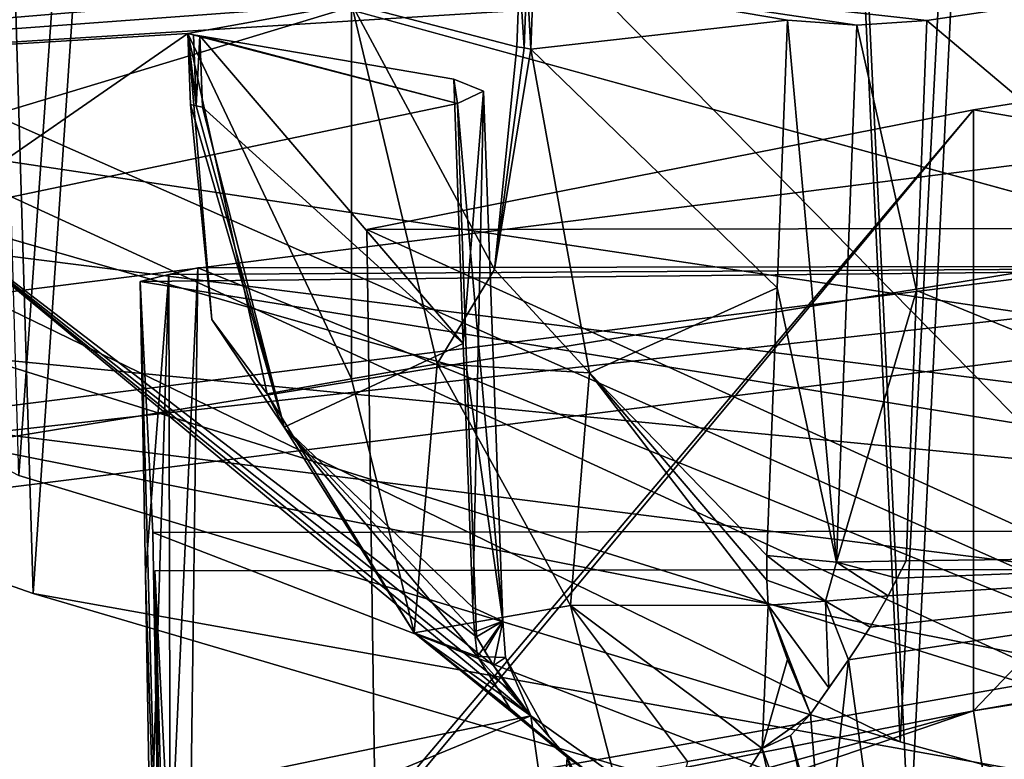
# Model space of a CAD drawing. Header units: millimetres. Extents: x -108 to 102, y -29 to 80.
# Tile 24 of 256: x -72.514 to -71.532, y 27.088 to 27.826. Entities that reach past the tile are written whole.
import ezdxf

# ---------------------------------------------------------------- set-up
doc = ezdxf.new("R2010")
doc.units = ezdxf.units.MM
doc.header["$LTSCALE"] = 65.185185
for name, color, linetype in [('115', 7, 'CONTINUOUS'), ('116', 7, 'CONTINUOUS'), ('1179', 7, 'CONTINUOUS'), ('1214', 7, 'CONTINUOUS'), ('1307', 7, 'CONTINUOUS'), ('1319', 7, 'CONTINUOUS'), ('1320', 7, 'CONTINUOUS'), ('1346', 7, 'CONTINUOUS'), ('1348', 7, 'CONTINUOUS'), ('1357', 7, 'CONTINUOUS'), ('1369', 7, 'CONTINUOUS'), ('1596', 7, 'CONTINUOUS'), ('1613', 7, 'CONTINUOUS'), ('1628', 7, 'CONTINUOUS'), ('1639', 7, 'CONTINUOUS'), ('1701', 7, 'CONTINUOUS'), ('1728', 7, 'CONTINUOUS'), ('173', 7, 'CONTINUOUS'), ('1742', 7, 'CONTINUOUS'), ('175', 7, 'CONTINUOUS'), ('176', 7, 'CONTINUOUS'), ('181', 7, 'CONTINUOUS'), ('1859', 7, 'CONTINUOUS'), ('1893', 7, 'CONTINUOUS'), ('1906', 7, 'CONTINUOUS'), ('2045', 7, 'CONTINUOUS'), ('2143', 7, 'CONTINUOUS'), ('2167', 7, 'CONTINUOUS'), ('2194', 7, 'CONTINUOUS'), ('2197', 7, 'CONTINUOUS'), ('2344', 7, 'CONTINUOUS'), ('2370', 7, 'CONTINUOUS'), ('2377', 7, 'CONTINUOUS'), ('2387', 7, 'CONTINUOUS'), ('2395', 7, 'CONTINUOUS'), ('246', 7, 'CONTINUOUS'), ('331', 7, 'CONTINUOUS'), ('485', 7, 'CONTINUOUS'), ('492', 7, 'CONTINUOUS'), ('510', 7, 'CONTINUOUS'), ('662', 7, 'CONTINUOUS'), ('698', 7, 'CONTINUOUS'), ('711', 7, 'CONTINUOUS'), ('722', 7, 'CONTINUOUS'), ('811', 7, 'CONTINUOUS'), ('817', 7, 'CONTINUOUS'), ('825', 7, 'CONTINUOUS'), ('895', 7, 'CONTINUOUS'), ('902', 7, 'CONTINUOUS'), ('995', 7, 'CONTINUOUS')]:
    doc.layers.add(name, color=color, linetype=linetype)

msp = doc.modelspace()

# ---------------------------------------------------------------- linework, layer by layer
at = {"layer": '115', "linetype": 'CONTINUOUS'}
for points in [[(-92.5, -10.5, 82.05), (-2.5, -10.5, 82.05), (-77.03031, 29.16748, 82.05), (-92.5, -10.5, 82.05)], [(-77.03031, 29.16748, 82.05), (-2.5, -10.5, 82.05), (-65.50013, 26, 82.05), (-77.03031, 29.16748, 82.05)]]:
    msp.add_3dface(points, dxfattribs=at)
at = {"layer": '116', "linetype": 'CONTINUOUS'}
for points in [[(-92.5, -10.5, 80.05), (-2.5, 79.5, 80.05), (-2.5, -10.5, 80.05), (-92.5, -10.5, 80.05)], [(-2.5, 79.5, 80.05), (-92.5, -10.5, 80.05), (-61.38548, 28.83693, 80.05), (-2.5, 79.5, 80.05)], [(-92.5, -10.5, 80.05), (-92.5, 79.5, 80.05), (-72.15734, 36.6633, 80.05), (-92.5, -10.5, 80.05)], [(-72.15734, 32.3367, 80.05), (-92.5, -10.5, 80.05), (-72.15734, 36.6633, 80.05), (-72.15734, 32.3367, 80.05)], [(-69.61452, 28.83693, 80.05), (-92.5, -10.5, 80.05), (-72.15734, 32.3367, 80.05), (-69.61452, 28.83693, 80.05)], [(-61.38548, 28.83693, 80.05), (-92.5, -10.5, 80.05), (-65.5, 27.5, 80.05), (-61.38548, 28.83693, 80.05)], [(-65.5, 27.5, 80.05), (-92.5, -10.5, 80.05), (-69.61452, 28.83693, 80.05), (-65.5, 27.5, 80.05)]]:
    msp.add_3dface(points, dxfattribs=at)
at = {"layer": '1179', "linetype": 'CONTINUOUS'}
for points in [[(-72.01566, 27.87085, 236.23456), (-72.18316, 27.84199, 236.07088), (-72.01839, 27.79901, 236.24454), (-72.01566, 27.87085, 236.23456)], [(-72.18316, 27.84199, 236.07088), (-72.34642, 27.81241, 235.90309), (-72.18316, 27.468, 236.13682), (-72.18316, 27.84199, 236.07088)], [(-72.01839, 27.79901, 236.24454), (-72.18316, 27.84199, 236.07088), (-72.04044, 27.57701, 236.26193), (-72.01839, 27.79901, 236.24454)], [(-72.04044, 27.57701, 236.26193), (-72.18316, 27.84199, 236.07088), (-72.09764, 27.48292, 236.22142), (-72.04044, 27.57701, 236.26193)], [(-72.09764, 27.48292, 236.22142), (-72.18316, 27.84199, 236.07088), (-72.18316, 27.468, 236.13682), (-72.09764, 27.48292, 236.22142)], [(-72.34642, 27.81241, 235.90309), (-72.34382, 27.74151, 235.91842), (-72.32269, 27.52709, 235.97909), (-72.34642, 27.81241, 235.90309)], [(-72.18316, 27.468, 236.13682), (-72.34642, 27.81241, 235.90309), (-72.26755, 27.45289, 236.05114), (-72.18316, 27.468, 236.13682)], [(-72.26755, 27.45289, 236.05114), (-72.34642, 27.81241, 235.90309), (-72.32269, 27.52709, 235.97909), (-72.26755, 27.45289, 236.05114)]]:
    msp.add_3dface(points, dxfattribs=at)
at = {"layer": '1214', "linetype": 'CONTINUOUS'}
for points in [[(-72.09764, 27.48292, 236.22142), (-72.18316, 27.468, 236.13682), (-72.12086, 27.21458, 235.96123), (-72.09764, 27.48292, 236.22142)], [(-72.09764, 27.48292, 236.22142), (-72.12086, 27.21458, 235.96123), (-71.96491, 27.24181, 236.11707), (-72.09764, 27.48292, 236.22142)], [(-72.18316, 27.468, 236.13682), (-72.26755, 27.45289, 236.05114), (-72.12086, 27.21458, 235.96123), (-72.18316, 27.468, 236.13682)], [(-72.12086, 27.21458, 235.96123), (-71.92152, 27.0728, 235.79505), (-71.96491, 27.24181, 236.11707), (-72.12086, 27.21458, 235.96123)], [(-71.92152, 27.0728, 235.79505), (-71.84793, 27.08596, 235.86968), (-71.96491, 27.24181, 236.11707), (-71.92152, 27.0728, 235.79505)], [(-71.84793, 27.08596, 235.86968), (-71.77345, 27.09896, 235.94344), (-71.96491, 27.24181, 236.11707), (-71.84793, 27.08596, 235.86968)]]:
    msp.add_3dface(points, dxfattribs=at)
at = {"layer": '1307', "linetype": 'CONTINUOUS'}
for points in [[(-70.85878, 27.27872, 232.87643), (-72.37958, 27.27642, 232.86336), (-72.36631, 27.01233, 231.36567), (-70.85878, 27.27872, 232.87643)], [(-70.84551, 27.01464, 231.37874), (-70.85878, 27.27872, 232.87643), (-72.36631, 27.01233, 231.36567), (-70.84551, 27.01464, 231.37874)]]:
    msp.add_3dface(points, dxfattribs=at)
at = {"layer": '1319', "linetype": 'CONTINUOUS'}
for points in [[(-72.34382, 27.74151, 235.91842), (-72.33826, 27.74019, 235.91135), (-72.2504, 27.41967, 235.90304), (-72.34382, 27.74151, 235.91842)], [(-72.32269, 27.52709, 235.97909), (-72.34382, 27.74151, 235.91842), (-72.2504, 27.41967, 235.90304), (-72.32269, 27.52709, 235.97909)], [(-72.33826, 27.74019, 235.91135), (-72.33207, 27.739, 235.9048), (-72.2504, 27.41967, 235.90304), (-72.33826, 27.74019, 235.91135)], [(-72.26755, 27.45289, 236.05114), (-72.32269, 27.52709, 235.97909), (-72.2504, 27.41967, 235.90304), (-72.26755, 27.45289, 236.05114)], [(-72.12086, 27.21458, 235.96123), (-72.26755, 27.45289, 236.05114), (-72.2504, 27.41967, 235.90304), (-72.12086, 27.21458, 235.96123)], [(-72.05754, 27.19092, 235.76597), (-72.12086, 27.21458, 235.96123), (-72.2504, 27.41967, 235.90304), (-72.05754, 27.19092, 235.76597)], [(-71.92152, 27.0728, 235.79505), (-72.12086, 27.21458, 235.96123), (-71.94731, 27.07531, 235.76737), (-71.92152, 27.0728, 235.79505)], [(-71.96815, 27.09052, 235.7422), (-72.12086, 27.21458, 235.96123), (-72.02507, 27.13888, 235.75606), (-71.96815, 27.09052, 235.7422)], [(-72.12086, 27.21458, 235.96123), (-71.96815, 27.09052, 235.7422), (-71.94731, 27.07531, 235.76737), (-72.12086, 27.21458, 235.96123)], [(-72.02507, 27.13888, 235.75606), (-72.12086, 27.21458, 235.96123), (-72.05754, 27.19092, 235.76597), (-72.02507, 27.13888, 235.75606)]]:
    msp.add_3dface(points, dxfattribs=at)
at = {"layer": '1320', "linetype": 'CONTINUOUS'}
for points in [[(-72.36906, 26.68635, 232.95691), (-72.37958, 27.27642, 232.86336), (-70.85878, 27.27872, 232.87643), (-72.36906, 26.68635, 232.95691)], [(-70.86912, 26.68862, 232.9698), (-72.36906, 26.68635, 232.95691), (-70.85878, 27.27872, 232.87643), (-70.86912, 26.68862, 232.9698)]]:
    msp.add_3dface(points, dxfattribs=at)
at = {"layer": '1346', "linetype": 'CONTINUOUS'}
for points in [[(-72.07756, 27.74265, 235.50752), (-72.60785, 27.63164, 234.87792), (-72.06804, 27.47674, 235.565), (-72.07756, 27.74265, 235.50752)], [(-72.60786, 27.00677, 234.9881), (-72.00445, 27.13155, 235.69574), (-72.60785, 27.63164, 234.87792), (-72.60786, 27.00677, 234.9881)], [(-72.04167, 27.18178, 235.64616), (-72.0585, 27.2104, 235.62253), (-72.60785, 27.63164, 234.87792), (-72.04167, 27.18178, 235.64616)], [(-72.0585, 27.2104, 235.62253), (-72.06804, 27.47674, 235.565), (-72.60785, 27.63164, 234.87792), (-72.0585, 27.2104, 235.62253)], [(-72.02487, 27.15681, 235.66901), (-72.04167, 27.18178, 235.64616), (-72.60785, 27.63164, 234.87792), (-72.02487, 27.15681, 235.66901)], [(-72.00445, 27.13155, 235.69574), (-72.02487, 27.15681, 235.66901), (-72.60785, 27.63164, 234.87792), (-72.00445, 27.13155, 235.69574)], [(-72.05012, 27.19629, 235.63429), (-72.0585, 27.2104, 235.62253), (-72.04167, 27.18178, 235.64616), (-72.05012, 27.19629, 235.63429)]]:
    msp.add_3dface(points, dxfattribs=at)
at = {"layer": '1348', "linetype": 'CONTINUOUS'}
for points in [[(-72.08125, 27.76676, 235.64421), (-72.05143, 27.75485, 235.57666), (-72.07174, 27.50298, 235.70134), (-72.08125, 27.76676, 235.64421)], [(-72.07756, 27.74265, 235.50752), (-72.03229, 27.22616, 235.69097), (-72.05143, 27.75485, 235.57666), (-72.07756, 27.74265, 235.50752)], [(-72.0622, 27.23966, 235.75834), (-72.07174, 27.50298, 235.70134), (-72.05143, 27.75485, 235.57666), (-72.0622, 27.23966, 235.75834)], [(-72.03229, 27.22616, 235.69097), (-72.0622, 27.23966, 235.75834), (-72.05143, 27.75485, 235.57666), (-72.03229, 27.22616, 235.69097)], [(-72.07756, 27.74265, 235.50752), (-72.06804, 27.47674, 235.565), (-72.03229, 27.22616, 235.69097), (-72.07756, 27.74265, 235.50752)], [(-72.06804, 27.47674, 235.565), (-72.0585, 27.2104, 235.62253), (-72.03229, 27.22616, 235.69097), (-72.06804, 27.47674, 235.565)]]:
    msp.add_3dface(points, dxfattribs=at)
at = {"layer": '1357', "linetype": 'CONTINUOUS'}
for points in [[(-71.56263, 27.7361, 235.47035), (-70.88715, 27.84326, 236.07809), (-71.56263, 27.13667, 235.57605), (-71.56263, 27.7361, 235.47035)], [(-71.56263, 27.13667, 235.57605), (-70.88715, 27.84326, 236.07809), (-70.89751, 27.25351, 236.17345), (-71.56263, 27.13667, 235.57605)], [(-72.16786, 27.61695, 234.79463), (-71.56263, 27.7361, 235.47035), (-72.15955, 27.0305, 234.9087), (-72.16786, 27.61695, 234.79463)], [(-72.15998, 27.01925, 234.91014), (-71.56263, 27.7361, 235.47035), (-71.56263, 27.13667, 235.57605), (-72.15998, 27.01925, 234.91014)], [(-71.56263, 27.7361, 235.47035), (-72.15998, 27.01925, 234.91014), (-72.15955, 27.0305, 234.9087), (-71.56263, 27.7361, 235.47035)], [(-71.56263, 27.13667, 235.57605), (-70.89751, 27.25351, 236.17345), (-70.89697, 27.24243, 236.17585), (-71.56263, 27.13667, 235.57605)]]:
    msp.add_3dface(points, dxfattribs=at)
at = {"layer": '1369', "linetype": 'CONTINUOUS'}
for points in [[(-72.01566, 27.87085, 236.23456), (-72.01839, 27.79901, 236.24454), (-72.01111, 27.798, 236.23921), (-72.01566, 27.87085, 236.23456)], [(-72.01566, 27.87085, 236.23456), (-72.01111, 27.798, 236.23921), (-72.00839, 27.86991, 236.22923), (-72.01566, 27.87085, 236.23456)], [(-72.01111, 27.798, 236.23921), (-72.00434, 27.79692, 236.23323), (-72.00839, 27.86991, 236.22923), (-72.01111, 27.798, 236.23921)], [(-72.00434, 27.79692, 236.23323), (-72.00164, 27.86886, 236.22326), (-72.00839, 27.86991, 236.22923), (-72.00434, 27.79692, 236.23323)]]:
    msp.add_3dface(points, dxfattribs=at)
at = {"layer": '1596', "linetype": 'CONTINUOUS'}
for points in [[(-72.33651, 27.57864, 234.57736), (-72.36413, 26.97268, 234.64602), (-72.36541, 27.57181, 234.5386), (-72.33651, 27.57864, 234.57736)], [(-72.34425, 26.98855, 234.67075), (-72.36413, 26.97268, 234.64602), (-72.33651, 27.57864, 234.57736), (-72.34425, 26.98855, 234.67075)], [(-72.38893, 27.27221, 234.55855), (-72.39408, 27.56495, 234.49969), (-72.36541, 27.57181, 234.5386), (-72.38893, 27.27221, 234.55855)], [(-72.38378, 26.97915, 234.61745), (-72.38893, 27.27221, 234.55855), (-72.36541, 27.57181, 234.5386), (-72.38378, 26.97915, 234.61745)], [(-72.36413, 26.97268, 234.64602), (-72.38378, 26.97915, 234.61745), (-72.36541, 27.57181, 234.5386), (-72.36413, 26.97268, 234.64602)]]:
    msp.add_3dface(points, dxfattribs=at)
at = {"layer": '1613', "linetype": 'CONTINUOUS'}
for points in [[(-71.94731, 27.07531, 235.76737), (-71.96815, 27.09052, 235.7422), (-71.82527, 26.78718, 235.74187), (-71.94731, 27.07531, 235.76737)], [(-71.96815, 27.09052, 235.7422), (-71.91886, 26.92857, 235.75799), (-71.82527, 26.78718, 235.74187), (-71.96815, 27.09052, 235.7422)]]:
    msp.add_3dface(points, dxfattribs=at)
at = {"layer": '1628', "linetype": 'CONTINUOUS'}
for points in [[(-71.96815, 27.09052, 235.7422), (-72.02507, 27.13888, 235.75606), (-72.05754, 27.19092, 235.76597), (-71.96815, 27.09052, 235.7422)], [(-71.96815, 27.09052, 235.7422), (-72.05754, 27.19092, 235.76597), (-71.98557, 27.11027, 235.71996), (-71.96815, 27.09052, 235.7422)], [(-71.98557, 27.11027, 235.71996), (-72.05754, 27.19092, 235.76597), (-72.02956, 27.18968, 235.70842), (-71.98557, 27.11027, 235.71996)], [(-72.04167, 27.18178, 235.64616), (-72.00445, 27.13155, 235.69574), (-72.02956, 27.18968, 235.70842), (-72.04167, 27.18178, 235.64616)], [(-72.04167, 27.18178, 235.64616), (-72.02487, 27.15681, 235.66901), (-72.00445, 27.13155, 235.69574), (-72.04167, 27.18178, 235.64616)], [(-72.00445, 27.13155, 235.69574), (-71.98557, 27.11027, 235.71996), (-72.02956, 27.18968, 235.70842), (-72.00445, 27.13155, 235.69574)]]:
    msp.add_3dface(points, dxfattribs=at)
at = {"layer": '1639', "linetype": 'CONTINUOUS'}
for points in [[(-72.01839, 27.79901, 236.24454), (-72.04044, 27.57701, 236.26193), (-72.01111, 27.798, 236.23921), (-72.01839, 27.79901, 236.24454)], [(-72.04044, 27.57701, 236.26193), (-72.00434, 27.79692, 236.23323), (-72.01111, 27.798, 236.23921), (-72.04044, 27.57701, 236.26193)], [(-72.00434, 27.79692, 236.23323), (-72.04044, 27.57701, 236.26193), (-71.94586, 27.47377, 236.20843), (-72.00434, 27.79692, 236.23323)], [(-72.04044, 27.57701, 236.26193), (-72.09764, 27.48292, 236.22142), (-71.94586, 27.47377, 236.20843), (-72.04044, 27.57701, 236.26193)], [(-72.09764, 27.48292, 236.22142), (-71.96491, 27.24181, 236.11707), (-71.94586, 27.47377, 236.20843), (-72.09764, 27.48292, 236.22142)], [(-71.96491, 27.24181, 236.11707), (-71.76769, 27.24214, 236.05644), (-71.94586, 27.47377, 236.20843), (-71.96491, 27.24181, 236.11707)], [(-71.77345, 27.09896, 235.94344), (-71.76769, 27.24214, 236.05644), (-71.96491, 27.24181, 236.11707), (-71.77345, 27.09896, 235.94344)], [(-71.74837, 27.18783, 236.03339), (-71.76769, 27.24214, 236.05644), (-71.77345, 27.09896, 235.94344), (-71.74837, 27.18783, 236.03339)], [(-71.7253, 27.13343, 235.98558), (-71.74837, 27.18783, 236.03339), (-71.77345, 27.09896, 235.94344), (-71.7253, 27.13343, 235.98558)], [(-71.7253, 27.13343, 235.98558), (-71.77345, 27.09896, 235.94344), (-71.74544, 27.11192, 235.96947), (-71.7253, 27.13343, 235.98558)]]:
    msp.add_3dface(points, dxfattribs=at)
at = {"layer": '1701', "linetype": 'CONTINUOUS'}
for points in [[(-70.87588, 27.61891, 234.80574), (-72.16786, 27.61695, 234.79463), (-70.8864, 27.03243, 234.91964), (-70.87588, 27.61891, 234.80574)], [(-72.16786, 27.61695, 234.79463), (-72.15955, 27.0305, 234.9087), (-70.8864, 27.03243, 234.91964), (-72.16786, 27.61695, 234.79463)]]:
    msp.add_3dface(points, dxfattribs=at)
at = {"layer": '1728', "linetype": 'CONTINUOUS'}
for points in [[(-72.39408, 27.56495, 234.49969), (-70.86069, 27.31678, 233.09224), (-70.87397, 27.58086, 234.58993), (-72.39408, 27.56495, 234.49969)], [(-72.36541, 27.57181, 234.5386), (-72.39408, 27.56495, 234.49969), (-70.87397, 27.58086, 234.58993), (-72.36541, 27.57181, 234.5386)], [(-72.33651, 27.57864, 234.57736), (-72.36541, 27.57181, 234.5386), (-70.87397, 27.58086, 234.58993), (-72.33651, 27.57864, 234.57736)], [(-72.39408, 27.56495, 234.49969), (-72.38149, 27.31447, 233.07917), (-70.86069, 27.31678, 233.09224), (-72.39408, 27.56495, 234.49969)]]:
    msp.add_3dface(points, dxfattribs=at)
at = {"layer": '173', "linetype": 'CONTINUOUS'}
for points in [[(-72.50072, 27.25379, 86.8), (-72.80664, 37.49969, 86.82099), (-73.38789, 27.56462, 86.9826), (-72.50072, 27.25379, 86.8)], [(-71.99656, 34.71157, 86.85697), (-72.80664, 37.49969, 86.82099), (-72.50072, 27.25379, 86.8), (-71.99656, 34.71157, 86.85697)], [(-71.62665, 26.9964, 86.97641), (-71.99656, 34.71157, 86.85697), (-72.50072, 27.25379, 86.8), (-71.62665, 26.9964, 86.97641)], [(-71.39353, 31.75841, 87.09086), (-71.99656, 34.71157, 86.85697), (-71.62665, 26.9964, 86.97641), (-71.39353, 31.75841, 87.09086)], [(-70.89974, 26.8208, 87.46833), (-71.39353, 31.75841, 87.09086), (-71.62665, 26.9964, 86.97641), (-70.89974, 26.8208, 87.46833)]]:
    msp.add_3dface(points, dxfattribs=at)
at = {"layer": '1742', "linetype": 'CONTINUOUS'}
for points in [[(-70.8843, 26.99076, 234.6833), (-72.34425, 26.98855, 234.67075), (-72.33651, 27.57864, 234.57736), (-70.8843, 26.99076, 234.6833)], [(-70.8843, 26.99076, 234.6833), (-72.33651, 27.57864, 234.57736), (-70.87397, 27.58086, 234.58993), (-70.8843, 26.99076, 234.6833)]]:
    msp.add_3dface(points, dxfattribs=at)
at = {"layer": '175', "linetype": 'CONTINUOUS'}
for points in [[(-72.80664, 37.49969, 91.27901), (-71.99643, 34.71541, 91.243), (-72.51532, 27.37126, 91.29995), (-72.80664, 37.49969, 91.27901)], [(-72.51532, 27.37126, 91.29995), (-71.99643, 34.71541, 91.243), (-71.63575, 27.10559, 91.1274), (-72.51532, 27.37126, 91.29995)], [(-71.99643, 34.71541, 91.243), (-71.39496, 31.76149, 91.00995), (-71.63575, 27.10559, 91.1274), (-71.99643, 34.71541, 91.243)], [(-71.63575, 27.10559, 91.1274), (-71.39496, 31.76149, 91.00995), (-70.90281, 26.90437, 90.63477), (-71.63575, 27.10559, 91.1274)]]:
    msp.add_3dface(points, dxfattribs=at)
at = {"layer": '176', "color": 7, "linetype": 'CONTINUOUS', "true_color": 0x0303ff}
for points in [[(-71.14693, 27.04967, 217.17612), (-72.75912, 28.68905, 219.10717), (-73.77616, 27.87166, 219.17118), (-71.14693, 27.04967, 217.17612)], [(-69.31661, 28.38446, 217.37973), (-72.75912, 28.68905, 219.10717), (-71.14693, 27.04967, 217.17612), (-69.31661, 28.38446, 217.37973)]]:
    msp.add_3dface(points, dxfattribs=at)
at = {"layer": '181', "linetype": 'CONTINUOUS'}
for points in [[(-70.25, 26.71633, 89.05), (-65.50013, 26, 82.05), (-76.94542, 29.68412, 131.22166), (-70.25, 26.71633, 89.05)], [(-65.50013, 26, 82.05), (-65.5, 26.74712, 131.22346), (-76.94542, 29.68412, 131.22166), (-65.50013, 26, 82.05)], [(-70.90281, 26.90437, 90.63477), (-70.25, 26.71633, 89.05), (-76.94542, 29.68412, 131.22166), (-70.90281, 26.90437, 90.63477)], [(-72.51532, 27.37126, 91.29995), (-71.63575, 27.10559, 91.1274), (-76.94542, 29.68412, 131.22166), (-72.51532, 27.37126, 91.29995)], [(-71.63575, 27.10559, 91.1274), (-70.90281, 26.90437, 90.63477), (-76.94542, 29.68412, 131.22166), (-71.63575, 27.10559, 91.1274)], [(-65.5, 26.74712, 131.22346), (-76.8935, 29.60837, 180.43521), (-76.94542, 29.68412, 131.22166), (-65.5, 26.74712, 131.22346)], [(-65.5, 26.63688, 180.4357), (-75.98546, 28.83908, 222.03557), (-76.8935, 29.60837, 180.43521), (-65.5, 26.63688, 180.4357)], [(-65.5, 26.63688, 180.4357), (-76.8935, 29.60837, 180.43521), (-65.5, 26.74712, 131.22346), (-65.5, 26.63688, 180.4357)], [(-77.03031, 29.16748, 82.05), (-65.50013, 26, 82.05), (-73.38789, 27.56462, 86.9826), (-77.03031, 29.16748, 82.05)], [(-73.77616, 27.87166, 219.17118), (-75.98546, 28.83908, 222.03557), (-65.5, 26.63688, 180.4357), (-73.77616, 27.87166, 219.17118)], [(-71.14693, 27.04967, 217.17612), (-73.77616, 27.87166, 219.17118), (-65.5, 26.63688, 180.4357), (-71.14693, 27.04967, 217.17612)], [(-65.50013, 26, 82.05), (-72.50072, 27.25379, 86.8), (-73.38789, 27.56462, 86.9826), (-65.50013, 26, 82.05)], [(-65.50013, 26, 82.05), (-71.62665, 26.9964, 86.97641), (-72.50072, 27.25379, 86.8), (-65.50013, 26, 82.05)]]:
    msp.add_3dface(points, dxfattribs=at)
at = {"layer": '1859', "linetype": 'CONTINUOUS'}
for points in [[(-72.00445, 27.13155, 235.69574), (-71.96815, 27.09052, 235.7422), (-71.98557, 27.11027, 235.71996), (-72.00445, 27.13155, 235.69574)], [(-71.96815, 27.09052, 235.7422), (-72.00445, 27.13155, 235.69574), (-71.97663, 26.9386, 235.70338), (-71.96815, 27.09052, 235.7422)], [(-71.91886, 26.92857, 235.75799), (-71.96815, 27.09052, 235.7422), (-71.97663, 26.9386, 235.70338), (-71.91886, 26.92857, 235.75799)]]:
    msp.add_3dface(points, dxfattribs=at)
at = {"layer": '1893', "linetype": 'CONTINUOUS'}
for points in [[(-71.7253, 27.13343, 235.98558), (-71.74544, 27.11192, 235.96947), (-71.71186, 26.96515, 235.96543), (-71.7253, 27.13343, 235.98558)], [(-71.74544, 27.11192, 235.96947), (-71.77345, 27.09896, 235.94344), (-71.66982, 26.81465, 235.89767), (-71.74544, 27.11192, 235.96947)], [(-71.74544, 27.11192, 235.96947), (-71.66982, 26.81465, 235.89767), (-71.66414, 26.81468, 235.90227), (-71.74544, 27.11192, 235.96947)], [(-71.74544, 27.11192, 235.96947), (-71.66414, 26.81468, 235.90227), (-71.71186, 26.96515, 235.96543), (-71.74544, 27.11192, 235.96947)], [(-71.77345, 27.09896, 235.94344), (-71.73919, 26.94842, 235.93499), (-71.66982, 26.81465, 235.89767), (-71.77345, 27.09896, 235.94344)]]:
    msp.add_3dface(points, dxfattribs=at)
at = {"layer": '1906', "linetype": 'CONTINUOUS'}
for points in [[(-75.107, 27.73746, 222.33278), (-74.39922, 27.82679, 222.83943), (-68.89903, 27.13288, 218.90403), (-75.107, 27.73746, 222.33278)], [(-69.16973, 26.98839, 218.08459), (-75.107, 27.73746, 222.33278), (-68.89903, 27.13288, 218.90403), (-69.16973, 26.98839, 218.08459)]]:
    msp.add_3dface(points, dxfattribs=at)
at = {"layer": '2045', "linetype": 'CONTINUOUS'}
for points in [[(-71.76894, 27.26687, 236.05516), (-71.71032, 27.24609, 236.02835), (-71.76873, 27.29152, 236.05245), (-71.76894, 27.26687, 236.05516)], [(-71.76873, 27.29152, 236.05245), (-71.71032, 27.24609, 236.02835), (-71.6995, 27.28496, 236.02446), (-71.76873, 27.29152, 236.05245)], [(-71.71032, 27.24609, 236.02835), (-71.64786, 27.25137, 236.04081), (-71.6995, 27.28496, 236.02446), (-71.71032, 27.24609, 236.02835)], [(-71.63885, 27.26895, 236.04645), (-71.62986, 27.28614, 236.0521), (-71.6995, 27.28496, 236.02446), (-71.63885, 27.26895, 236.04645)], [(-71.64786, 27.25137, 236.04081), (-71.63885, 27.26895, 236.04645), (-71.6995, 27.28496, 236.02446), (-71.64786, 27.25137, 236.04081)], [(-71.76769, 27.24214, 236.05644), (-71.71032, 27.24609, 236.02835), (-71.76894, 27.26687, 236.05516), (-71.76769, 27.24214, 236.05644)]]:
    msp.add_3dface(points, dxfattribs=at)
at = {"layer": '2143', "linetype": 'CONTINUOUS'}
for points in [[(-72.0622, 27.23966, 235.75834), (-72.03229, 27.22616, 235.69097), (-72.06059, 27.21533, 235.76288), (-72.0622, 27.23966, 235.75834)], [(-72.03229, 27.22616, 235.69097), (-72.05754, 27.19092, 235.76597), (-72.06059, 27.21533, 235.76288), (-72.03229, 27.22616, 235.69097)], [(-72.0585, 27.2104, 235.62253), (-72.05012, 27.19629, 235.63429), (-72.03229, 27.22616, 235.69097), (-72.0585, 27.2104, 235.62253)], [(-72.05754, 27.19092, 235.76597), (-72.03229, 27.22616, 235.69097), (-72.02956, 27.18968, 235.70842), (-72.05754, 27.19092, 235.76597)], [(-72.05012, 27.19629, 235.63429), (-72.04167, 27.18178, 235.64616), (-72.03229, 27.22616, 235.69097), (-72.05012, 27.19629, 235.63429)], [(-72.03229, 27.22616, 235.69097), (-72.04167, 27.18178, 235.64616), (-72.02956, 27.18968, 235.70842), (-72.03229, 27.22616, 235.69097)]]:
    msp.add_3dface(points, dxfattribs=at)
at = {"layer": '2167', "linetype": 'CONTINUOUS'}
for points in [[(-70.21056, 27.38794, 237.14979), (-70.97939, 27.29453, 236.62006), (-71.66074, 26.99442, 236.01995), (-70.21056, 27.38794, 237.14979)], [(-70.19042, 27.19389, 237.15122), (-70.21056, 27.38794, 237.14979), (-71.66074, 26.99442, 236.01995), (-70.19042, 27.19389, 237.15122)], [(-70.97939, 27.29453, 236.62006), (-71.68731, 27.18759, 236.01356), (-71.66074, 26.99442, 236.01995), (-70.97939, 27.29453, 236.62006)], [(-71.5855, 26.82113, 235.97129), (-70.19042, 27.19389, 237.15122), (-71.66074, 26.99442, 236.01995), (-71.5855, 26.82113, 235.97129)], [(-70.19042, 27.19389, 237.15122), (-71.5855, 26.82113, 235.97129), (-70.88923, 26.92631, 236.56781), (-70.19042, 27.19389, 237.15122)]]:
    msp.add_3dface(points, dxfattribs=at)
at = {"layer": '2194', "linetype": 'CONTINUOUS'}
for points in [[(-68.62112, 28.36955, 239.06284), (-73.67113, 27.73242, 235.44949), (-70.45743, 28.08226, 237.43349), (-68.62112, 28.36955, 239.06284)], [(-70.45743, 28.08226, 237.43349), (-73.67113, 27.73242, 235.44949), (-72.01566, 27.87085, 236.23456), (-70.45743, 28.08226, 237.43349)], [(-71.60935, 27.82539, 235.97674), (-70.97938, 27.9194, 236.50988), (-72.01566, 27.87085, 236.23456), (-71.60935, 27.82539, 235.97674)], [(-73.67113, 27.73242, 235.44949), (-72.18316, 27.84199, 236.07088), (-72.01566, 27.87085, 236.23456), (-73.67113, 27.73242, 235.44949)], [(-71.60935, 27.82539, 235.97674), (-72.01566, 27.87085, 236.23456), (-72.00839, 27.86991, 236.22923), (-71.60935, 27.82539, 235.97674)], [(-71.60935, 27.82539, 235.97674), (-72.00839, 27.86991, 236.22923), (-71.6791, 27.82064, 235.94979), (-71.60935, 27.82539, 235.97674)], [(-72.00839, 27.86991, 236.22923), (-72.00164, 27.86886, 236.22326), (-71.6791, 27.82064, 235.94979), (-72.00839, 27.86991, 236.22923)], [(-71.6791, 27.82064, 235.94979), (-72.00164, 27.86886, 236.22326), (-71.74819, 27.82561, 235.97799), (-71.6791, 27.82064, 235.94979)], [(-73.67113, 27.73242, 235.44949), (-72.34642, 27.81241, 235.90309), (-72.18316, 27.84199, 236.07088), (-73.67113, 27.73242, 235.44949)], [(-72.34642, 27.81241, 235.90309), (-73.67113, 27.73242, 235.44949), (-72.60785, 27.63164, 234.87792), (-72.34642, 27.81241, 235.90309)], [(-72.34642, 27.81241, 235.90309), (-72.60785, 27.63164, 234.87792), (-72.07756, 27.74265, 235.50752), (-72.34642, 27.81241, 235.90309)], [(-72.34087, 27.81116, 235.89602), (-72.34642, 27.81241, 235.90309), (-72.07756, 27.74265, 235.50752), (-72.34087, 27.81116, 235.89602)], [(-72.3347, 27.81001, 235.88948), (-72.34087, 27.81116, 235.89602), (-72.07756, 27.74265, 235.50752), (-72.3347, 27.81001, 235.88948)], [(-72.3347, 27.81001, 235.88948), (-72.07756, 27.74265, 235.50752), (-72.08125, 27.76676, 235.64421), (-72.3347, 27.81001, 235.88948)], [(-72.07756, 27.74265, 235.50752), (-72.05143, 27.75485, 235.57666), (-72.08125, 27.76676, 235.64421), (-72.07756, 27.74265, 235.50752)]]:
    msp.add_3dface(points, dxfattribs=at)
at = {"layer": '2197', "linetype": 'CONTINUOUS'}
for points in [[(-71.74819, 27.82561, 235.97799), (-71.75847, 27.5588, 236.0152), (-71.6995, 27.28496, 236.02446), (-71.74819, 27.82561, 235.97799)], [(-71.6995, 27.28496, 236.02446), (-71.6791, 27.82064, 235.94979), (-71.74819, 27.82561, 235.97799), (-71.6995, 27.28496, 236.02446)], [(-71.6995, 27.28496, 236.02446), (-71.61961, 27.55598, 236.01439), (-71.6791, 27.82064, 235.94979), (-71.6995, 27.28496, 236.02446)], [(-71.61961, 27.55598, 236.01439), (-71.60935, 27.82539, 235.97674), (-71.6791, 27.82064, 235.94979), (-71.61961, 27.55598, 236.01439)], [(-71.76873, 27.29152, 236.05245), (-71.6995, 27.28496, 236.02446), (-71.75847, 27.5588, 236.0152), (-71.76873, 27.29152, 236.05245)], [(-71.62986, 27.28614, 236.0521), (-71.61961, 27.55598, 236.01439), (-71.6995, 27.28496, 236.02446), (-71.62986, 27.28614, 236.0521)]]:
    msp.add_3dface(points, dxfattribs=at)
at = {"layer": '2344', "linetype": 'CONTINUOUS'}
for points in [[(-72.36906, 26.68635, 232.95691), (-72.35597, 26.42589, 231.47975), (-72.37958, 27.27642, 232.86336), (-72.36906, 26.68635, 232.95691)], [(-72.37958, 27.27642, 232.86336), (-72.35597, 26.42589, 231.47975), (-72.36631, 27.01233, 231.36567), (-72.37958, 27.27642, 232.86336)]]:
    msp.add_3dface(points, dxfattribs=at)
at = {"layer": '2370', "linetype": 'CONTINUOUS'}
for points in [[(-72.00445, 27.13155, 235.69574), (-72.60786, 27.00677, 234.9881), (-73.09954, 26.67984, 234.23589), (-72.00445, 27.13155, 235.69574)], [(-71.97663, 26.9386, 235.70338), (-72.00445, 27.13155, 235.69574), (-73.09954, 26.67984, 234.23589), (-71.97663, 26.9386, 235.70338)]]:
    msp.add_3dface(points, dxfattribs=at)
at = {"layer": '2377', "linetype": 'CONTINUOUS'}
for points in [[(-72.00164, 27.86886, 236.22326), (-72.00434, 27.79692, 236.23323), (-71.74819, 27.82561, 235.97799), (-72.00164, 27.86886, 236.22326)], [(-71.74819, 27.82561, 235.97799), (-72.00434, 27.79692, 236.23323), (-71.75847, 27.5588, 236.0152), (-71.74819, 27.82561, 235.97799)], [(-72.00434, 27.79692, 236.23323), (-71.94586, 27.47377, 236.20843), (-71.75847, 27.5588, 236.0152), (-72.00434, 27.79692, 236.23323)], [(-71.94586, 27.47377, 236.20843), (-71.76873, 27.29152, 236.05245), (-71.75847, 27.5588, 236.0152), (-71.94586, 27.47377, 236.20843)], [(-71.94586, 27.47377, 236.20843), (-71.76769, 27.24214, 236.05644), (-71.76894, 27.26687, 236.05516), (-71.94586, 27.47377, 236.20843)], [(-71.94586, 27.47377, 236.20843), (-71.76894, 27.26687, 236.05516), (-71.76873, 27.29152, 236.05245), (-71.94586, 27.47377, 236.20843)]]:
    msp.add_3dface(points, dxfattribs=at)
at = {"layer": '2387', "linetype": 'CONTINUOUS'}
for points in [[(-72.33207, 27.739, 235.9048), (-72.3347, 27.81001, 235.88948), (-72.07174, 27.50298, 235.70134), (-72.33207, 27.739, 235.9048)], [(-72.3347, 27.81001, 235.88948), (-72.08125, 27.76676, 235.64421), (-72.07174, 27.50298, 235.70134), (-72.3347, 27.81001, 235.88948)], [(-72.2504, 27.41967, 235.90304), (-72.33207, 27.739, 235.9048), (-72.07174, 27.50298, 235.70134), (-72.2504, 27.41967, 235.90304)], [(-72.0622, 27.23966, 235.75834), (-72.2504, 27.41967, 235.90304), (-72.07174, 27.50298, 235.70134), (-72.0622, 27.23966, 235.75834)], [(-72.05754, 27.19092, 235.76597), (-72.2504, 27.41967, 235.90304), (-72.06059, 27.21533, 235.76288), (-72.05754, 27.19092, 235.76597)], [(-72.2504, 27.41967, 235.90304), (-72.0622, 27.23966, 235.75834), (-72.06059, 27.21533, 235.76288), (-72.2504, 27.41967, 235.90304)]]:
    msp.add_3dface(points, dxfattribs=at)
at = {"layer": '2395', "linetype": 'CONTINUOUS'}
for points in [[(-71.68731, 27.18759, 236.01356), (-71.70705, 27.1596, 235.99905), (-71.7253, 27.13343, 235.98558), (-71.68731, 27.18759, 236.01356)], [(-71.68731, 27.18759, 236.01356), (-71.7253, 27.13343, 235.98558), (-71.71186, 26.96515, 235.96543), (-71.68731, 27.18759, 236.01356)], [(-71.68731, 27.18759, 236.01356), (-71.71186, 26.96515, 235.96543), (-71.66074, 26.99442, 236.01995), (-71.68731, 27.18759, 236.01356)]]:
    msp.add_3dface(points, dxfattribs=at)
at = {"layer": '246', "linetype": 'CONTINUOUS'}
for points in [[(-70.87588, 27.61891, 234.80574), (-70.88715, 27.84326, 236.07809), (-71.56263, 27.7361, 235.47035), (-70.87588, 27.61891, 234.80574)], [(-72.16786, 27.61695, 234.79463), (-70.87588, 27.61891, 234.80574), (-71.56263, 27.7361, 235.47035), (-72.16786, 27.61695, 234.79463)]]:
    msp.add_3dface(points, dxfattribs=at)
at = {"layer": '331', "linetype": 'CONTINUOUS'}
for points in [[(-75.35249, 25.76365, 223.03721), (-75.107, 27.73746, 222.33278), (-69.97388, 26.19246, 218.52321), (-75.35249, 25.76365, 223.03721)], [(-75.107, 27.73746, 222.33278), (-69.16973, 26.98839, 218.08459), (-69.97388, 26.19246, 218.52321), (-75.107, 27.73746, 222.33278)]]:
    msp.add_3dface(points, dxfattribs=at)
at = {"layer": '485', "linetype": 'CONTINUOUS'}
for points in [[(-72.34382, 27.74151, 235.91842), (-72.34642, 27.81241, 235.90309), (-72.33826, 27.74019, 235.91135), (-72.34382, 27.74151, 235.91842)], [(-72.33826, 27.74019, 235.91135), (-72.34642, 27.81241, 235.90309), (-72.34087, 27.81116, 235.89602), (-72.33826, 27.74019, 235.91135)], [(-72.3347, 27.81001, 235.88948), (-72.33826, 27.74019, 235.91135), (-72.34087, 27.81116, 235.89602), (-72.3347, 27.81001, 235.88948)], [(-72.33207, 27.739, 235.9048), (-72.33826, 27.74019, 235.91135), (-72.3347, 27.81001, 235.88948), (-72.33207, 27.739, 235.9048)]]:
    msp.add_3dface(points, dxfattribs=at)
at = {"layer": '492', "linetype": 'CONTINUOUS'}
msp.add_3dface([(-74.39922, 27.82679, 222.83943), (-68.89925, 27.94712, 218.76052), (-68.89903, 27.13288, 218.90403), (-74.39922, 27.82679, 222.83943)], dxfattribs=at)
at = {"layer": '510', "linetype": 'CONTINUOUS'}
for points in [[(-71.60935, 27.82539, 235.97674), (-70.97939, 27.29453, 236.62006), (-70.97938, 27.9194, 236.50988), (-71.60935, 27.82539, 235.97674)], [(-71.61961, 27.55598, 236.01439), (-70.97939, 27.29453, 236.62006), (-71.60935, 27.82539, 235.97674), (-71.61961, 27.55598, 236.01439)], [(-71.62986, 27.28614, 236.0521), (-70.97939, 27.29453, 236.62006), (-71.61961, 27.55598, 236.01439), (-71.62986, 27.28614, 236.0521)], [(-71.68731, 27.18759, 236.01356), (-70.97939, 27.29453, 236.62006), (-71.66581, 27.22018, 236.02885), (-71.68731, 27.18759, 236.01356)], [(-71.66581, 27.22018, 236.02885), (-70.97939, 27.29453, 236.62006), (-71.64786, 27.25137, 236.04081), (-71.66581, 27.22018, 236.02885)], [(-71.64786, 27.25137, 236.04081), (-70.97939, 27.29453, 236.62006), (-71.63885, 27.26895, 236.04645), (-71.64786, 27.25137, 236.04081)], [(-71.63885, 27.26895, 236.04645), (-70.97939, 27.29453, 236.62006), (-71.62986, 27.28614, 236.0521), (-71.63885, 27.26895, 236.04645)]]:
    msp.add_3dface(points, dxfattribs=at)
at = {"layer": '662', "linetype": 'CONTINUOUS'}
for points in [[(-68.69818, 27.84228, 239.39732), (-73.87336, 27.18936, 235.69447), (-68.6211, 28.04718, 239.11971), (-68.69818, 27.84228, 239.39732)], [(-68.6211, 28.04718, 239.11971), (-73.87336, 27.18936, 235.69447), (-73.67112, 27.41005, 235.50635), (-68.6211, 28.04718, 239.11971)]]:
    msp.add_3dface(points, dxfattribs=at)
at = {"layer": '698', "linetype": 'CONTINUOUS'}
for points in [[(-72.38893, 27.27221, 234.55855), (-72.37116, 26.72802, 233.19325), (-72.39408, 27.56495, 234.49969), (-72.38893, 27.27221, 234.55855)], [(-72.39408, 27.56495, 234.49969), (-72.37116, 26.72802, 233.19325), (-72.38149, 27.31447, 233.07917), (-72.39408, 27.56495, 234.49969)], [(-72.38378, 26.97915, 234.61745), (-72.37116, 26.72802, 233.19325), (-72.38893, 27.27221, 234.55855), (-72.38378, 26.97915, 234.61745)]]:
    msp.add_3dface(points, dxfattribs=at)
at = {"layer": '711', "linetype": 'CONTINUOUS'}
for points in [[(-71.66581, 27.22018, 236.02885), (-71.64786, 27.25137, 236.04081), (-71.71032, 27.24609, 236.02835), (-71.66581, 27.22018, 236.02885)], [(-71.71032, 27.24609, 236.02835), (-71.76769, 27.24214, 236.05644), (-71.70705, 27.1596, 235.99905), (-71.71032, 27.24609, 236.02835)], [(-71.70705, 27.1596, 235.99905), (-71.76769, 27.24214, 236.05644), (-71.7253, 27.13343, 235.98558), (-71.70705, 27.1596, 235.99905)], [(-71.7253, 27.13343, 235.98558), (-71.76769, 27.24214, 236.05644), (-71.74837, 27.18783, 236.03339), (-71.7253, 27.13343, 235.98558)], [(-71.68731, 27.18759, 236.01356), (-71.66581, 27.22018, 236.02885), (-71.71032, 27.24609, 236.02835), (-71.68731, 27.18759, 236.01356)], [(-71.68731, 27.18759, 236.01356), (-71.71032, 27.24609, 236.02835), (-71.70705, 27.1596, 235.99905), (-71.68731, 27.18759, 236.01356)]]:
    msp.add_3dface(points, dxfattribs=at)
at = {"layer": '722', "linetype": 'CONTINUOUS'}
for points in [[(-74.19696, 27.23019, 235.92602), (-68.69818, 27.84228, 239.39732), (-68.82177, 27.90834, 239.77197), (-74.19696, 27.23019, 235.92602)], [(-73.87336, 27.18936, 235.69447), (-68.69818, 27.84228, 239.39732), (-74.19696, 27.23019, 235.92602), (-73.87336, 27.18936, 235.69447)]]:
    msp.add_3dface(points, dxfattribs=at)
at = {"layer": '811', "linetype": 'CONTINUOUS'}
for points in [[(-70.86069, 27.31678, 233.09224), (-72.38149, 27.31447, 233.07917), (-70.87121, 26.7303, 233.20614), (-70.86069, 27.31678, 233.09224)], [(-72.38149, 27.31447, 233.07917), (-72.37116, 26.72802, 233.19325), (-70.87121, 26.7303, 233.20614), (-72.38149, 27.31447, 233.07917)]]:
    msp.add_3dface(points, dxfattribs=at)
at = {"layer": '817', "linetype": 'CONTINUOUS'}
for points in [[(-71.84793, 27.08596, 235.86968), (-71.88646, 26.9224, 235.78741), (-71.77345, 27.09896, 235.94344), (-71.84793, 27.08596, 235.86968)], [(-71.77345, 27.09896, 235.94344), (-71.88646, 26.9224, 235.78741), (-71.73919, 26.94842, 235.93499), (-71.77345, 27.09896, 235.94344)]]:
    msp.add_3dface(points, dxfattribs=at)
at = {"layer": '825', "linetype": 'CONTINUOUS'}
for points in [[(-75.15914, 27.86336, 236.19204), (-74.19696, 27.23019, 235.92602), (-69.63067, 28.61168, 240.43602), (-75.15914, 27.86336, 236.19204)], [(-74.19696, 27.23019, 235.92602), (-68.82177, 27.90834, 239.77197), (-69.63067, 28.61168, 240.43602), (-74.19696, 27.23019, 235.92602)]]:
    msp.add_3dface(points, dxfattribs=at)
at = {"layer": '895', "linetype": 'CONTINUOUS'}
for points in [[(-68.62112, 28.36955, 239.06284), (-68.6211, 28.04718, 239.11971), (-73.67113, 27.73242, 235.44949), (-68.62112, 28.36955, 239.06284)], [(-68.6211, 28.04718, 239.11971), (-73.67112, 27.41005, 235.50635), (-73.67113, 27.73242, 235.44949), (-68.6211, 28.04718, 239.11971)]]:
    msp.add_3dface(points, dxfattribs=at)
at = {"layer": '902', "linetype": 'CONTINUOUS'}
for points in [[(-70.89697, 27.24243, 236.17585), (-71.54926, 27.05115, 235.57779), (-71.56263, 27.13667, 235.57605), (-70.89697, 27.24243, 236.17585)], [(-70.88182, 27.19593, 236.18898), (-71.54926, 27.05115, 235.57779), (-70.89697, 27.24243, 236.17585), (-70.88182, 27.19593, 236.18898)], [(-70.84983, 27.16168, 236.20465), (-71.54926, 27.05115, 235.57779), (-70.88182, 27.19593, 236.18898), (-70.84983, 27.16168, 236.20465)], [(-72.17349, 26.92778, 234.87814), (-72.16456, 26.96926, 234.90348), (-71.56263, 27.13667, 235.57605), (-72.17349, 26.92778, 234.87814)], [(-71.54926, 27.05115, 235.57779), (-72.17349, 26.92778, 234.87814), (-71.56263, 27.13667, 235.57605), (-71.54926, 27.05115, 235.57779)], [(-72.16456, 26.96926, 234.90348), (-72.15998, 27.01925, 234.91014), (-71.56263, 27.13667, 235.57605), (-72.16456, 26.96926, 234.90348)]]:
    msp.add_3dface(points, dxfattribs=at)
at = {"layer": '995', "linetype": 'CONTINUOUS'}
for points in [[(-70.38485, 27.19666, 236.54206), (-69.73456, 27.2689, 236.95175), (-72.92989, 26.28382, 233.43828), (-70.38485, 27.19666, 236.54206)], [(-72.92989, 26.28382, 233.43828), (-69.73456, 27.2689, 236.95175), (-69.33346, 26.91933, 237.04244), (-72.92989, 26.28382, 233.43828)], [(-70.50865, 27.20739, 236.46389), (-70.44325, 27.19545, 236.50327), (-72.92989, 26.28382, 233.43828), (-70.50865, 27.20739, 236.46389)], [(-70.50865, 27.20739, 236.46389), (-72.92989, 26.28382, 233.43828), (-70.78445, 27.14473, 236.24654), (-70.50865, 27.20739, 236.46389)], [(-70.44325, 27.19545, 236.50327), (-70.38485, 27.19666, 236.54206), (-72.92989, 26.28382, 233.43828), (-70.44325, 27.19545, 236.50327)], [(-71.54926, 27.05115, 235.57779), (-70.84983, 27.16168, 236.20465), (-72.92989, 26.28382, 233.43828), (-71.54926, 27.05115, 235.57779)], [(-72.92989, 26.28382, 233.43828), (-70.84983, 27.16168, 236.20465), (-70.78445, 27.14473, 236.24654), (-72.92989, 26.28382, 233.43828)]]:
    msp.add_3dface(points, dxfattribs=at)

doc.saveas('drawing.dxf')
